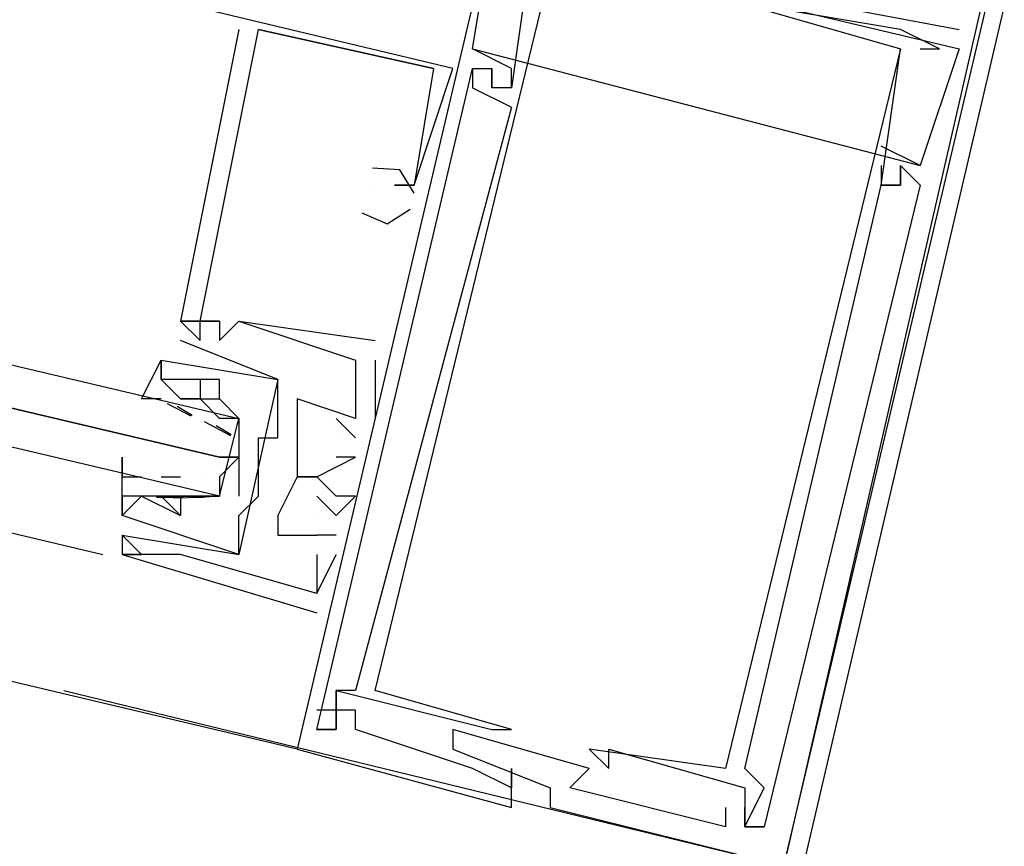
# Model space of a CAD drawing. Header units: feet. Extents: x -79 to 198, y -22 to 181.
# Tile 235 of 256: x 116.343 to 117.018, y 143.711 to 144.278. Entities that reach past the tile are written whole.
import ezdxf

# ---------------------------------------------------------------- set-up
doc = ezdxf.new("R2010")
doc.units = ezdxf.units.FT
doc.layers.add('A-LINEA', color=7, linetype='CONTINUOUS')

msp = doc.modelspace()

# ---------------------------------------------------------------- linework, layer by layer
at = {"layer": 'A-LINEA'}
for p, q in [((116.5333, 143.7778), (107.9467, 145.8044)), ((116.7067, 144.3244), (116.9867, 144.2578)), ((116.7067, 144.3244), (116.9867, 144.2578)), ((116.7067, 144.3244), (116.9867, 144.2578)), ((116.7733, 144.3111), (116.9867, 144.2711)), ((116.7733, 144.3111), (116.9867, 144.2711)), ((116.7733, 144.3111), (116.9867, 144.2711)), ((114.7733, 144.2978), (116.4, 143.9111)), ((116.4933, 144.2711), (116.4933, 144.2711)), ((116.4933, 144.2711), (116.4933, 144.2711)), ((116.4933, 144.2711), (116.4933, 144.2711)), ((116.6267, 144.2444), (116.5067, 144.2711)), ((116.5067, 144.2711), (116.5067, 144.2711)), ((116.5067, 144.2711), (116.5067, 144.2711)), ((116.6267, 144.2444), (116.5067, 144.2711)), ((116.5067, 144.2711), (116.5067, 144.2711)), ((116.5067, 144.2711), (116.5067, 144.2711)), ((116.6267, 144.2444), (116.5067, 144.2711)), ((116.5067, 144.2711), (116.5067, 144.2711)), ((116.5067, 144.2711), (116.5067, 144.2711)), ((116.9467, 144.2711), (116.9467, 144.2711)), ((116.9467, 144.2711), (116.9467, 144.2711)), ((116.9467, 144.2711), (116.9467, 144.2711)), ((116.9867, 144.2711), (116.9867, 144.2711)), ((116.9867, 144.2711), (116.9867, 144.2711)), ((116.9867, 144.2711), (116.9867, 144.2711)), ((116.6533, 144.2578), (116.96, 144.1778)), ((116.6533, 144.2578), (116.6533, 144.2578)), ((116.6533, 144.2578), (116.96, 144.1778)), ((116.6533, 144.2578), (116.6533, 144.2578)), ((116.6533, 144.2578), (116.96, 144.1778)), ((116.6533, 144.2578), (116.6533, 144.2578)), ((116.9467, 144.2578), (116.9467, 144.2578)), ((116.9467, 144.2578), (116.9467, 144.2578)), ((116.9467, 144.2578), (116.9467, 144.2578)), ((116.9467, 144.2578), (116.9467, 144.2578)), ((116.9467, 144.2578), (116.9467, 144.2578)), ((116.9467, 144.2578), (116.9467, 144.2578)), ((116.9733, 144.2578), (116.9733, 144.2578)), ((116.9733, 144.2578), (116.9733, 144.2578)), ((116.9733, 144.2578), (116.9733, 144.2578)), ((116.9867, 144.2578), (116.9867, 144.2578)), ((116.9867, 144.2578), (116.9867, 144.2578)), ((116.9867, 144.2578), (116.9867, 144.2578)), ((116.6267, 144.2444), (116.6267, 144.2444)), ((116.6267, 144.2444), (116.6267, 144.2444)), ((116.6267, 144.2444), (116.6267, 144.2444)), ((116.6267, 144.2444), (116.6267, 144.2444)), ((116.6267, 144.2444), (116.6267, 144.2444)), ((116.6267, 144.2444), (116.6267, 144.2444)), ((116.64, 144.2444), (116.64, 144.2444)), ((116.64, 144.2444), (116.64, 144.2444)), ((116.64, 144.2444), (116.64, 144.2444)), ((116.6533, 144.2444), (116.6533, 144.2444)), ((116.6533, 144.2444), (116.6533, 144.2444)), ((116.6533, 144.2444), (116.6533, 144.2444)), ((116.6533, 144.2444), (116.6533, 144.2444)), ((116.6533, 144.2444), (116.6533, 144.2444)), ((116.6533, 144.2444), (116.6533, 144.2444)), ((116.6667, 144.2444), (116.6667, 144.2444)), ((116.6667, 144.2444), (116.6667, 144.2444)), ((116.6667, 144.2444), (116.6667, 144.2444)), ((116.6667, 144.2444), (116.6667, 144.2444)), ((116.6667, 144.2444), (116.6667, 144.2444)), ((116.6667, 144.2444), (116.6667, 144.2444)), ((116.68, 144.2444), (116.68, 144.2444)), ((116.68, 144.2444), (116.68, 144.2444)), ((116.68, 144.2444), (116.68, 144.2444)), ((116.6533, 144.2311), (116.6533, 144.2311)), ((116.6533, 144.2311), (116.6533, 144.2311)), ((116.6533, 144.2311), (116.6533, 144.2311)), ((116.6667, 144.2311), (116.6667, 144.2311)), ((116.6667, 144.2311), (116.6667, 144.2311)), ((116.6667, 144.2311), (116.6667, 144.2311)), ((116.6667, 144.2311), (116.6667, 144.2311)), ((116.6667, 144.2311), (116.6667, 144.2311)), ((116.6667, 144.2311), (116.6667, 144.2311)), ((116.68, 144.2311), (116.68, 144.2311)), ((116.68, 144.2311), (116.68, 144.2311)), ((116.68, 144.2311), (116.68, 144.2311)), ((116.68, 144.2311), (116.68, 144.2311)), ((116.68, 144.2311), (116.68, 144.2311)), ((116.68, 144.2311), (116.68, 144.2311)), ((116.68, 144.2178), (116.68, 144.2178)), ((116.68, 144.2178), (116.68, 144.2178)), ((116.68, 144.2178), (116.68, 144.2178)), ((116.9333, 144.1911), (116.9333, 144.1911)), ((116.9333, 144.1911), (116.9333, 144.1911)), ((116.9333, 144.1911), (116.9333, 144.1911)), ((116.5867, 144.1778), (116.5867, 144.1778)), ((116.5867, 144.1778), (116.5867, 144.1778)), ((116.5867, 144.1778), (116.5867, 144.1778)), ((116.5867, 144.1778), (116.5867, 144.1778)), ((116.5867, 144.1778), (116.5867, 144.1778)), ((116.5867, 144.1778), (116.5867, 144.1778)), ((116.9333, 144.1778), (116.9333, 144.1778)), ((116.9333, 144.1778), (116.9333, 144.1778)), ((116.9333, 144.1778), (116.9333, 144.1778)), ((116.9467, 144.1778), (116.9467, 144.1778)), ((116.9467, 144.1778), (116.9467, 144.1778)), ((116.9467, 144.1778), (116.9467, 144.1778)), ((116.9467, 144.1778), (116.9467, 144.1778)), ((116.9467, 144.1778), (116.9467, 144.1778)), ((116.9467, 144.1778), (116.9467, 144.1778)), ((116.96, 144.1778), (116.96, 144.1778)), ((116.96, 144.1778), (116.96, 144.1778)), ((116.96, 144.1778), (116.96, 144.1778)), ((116.5867, 144.1644), (116.5867, 144.1644)), ((116.5867, 144.1644), (116.5867, 144.1644)), ((116.5867, 144.1644), (116.5867, 144.1644)), ((116.6, 144.1644), (116.6, 144.1644)), ((116.6, 144.1644), (116.6, 144.1644)), ((116.6, 144.1644), (116.6, 144.1644)), ((116.6, 144.1644), (116.6, 144.1644)), ((116.6, 144.1644), (116.6, 144.1644)), ((116.6, 144.1644), (116.6, 144.1644)), ((116.6133, 144.1644), (116.6133, 144.1644)), ((116.6133, 144.1644), (116.6133, 144.1644)), ((116.6133, 144.1644), (116.6133, 144.1644)), ((116.6133, 144.1644), (116.6133, 144.1644)), ((116.6133, 144.1644), (116.6133, 144.1644)), ((116.6133, 144.1644), (116.6133, 144.1644)), ((116.9333, 144.1644), (116.9333, 144.1644)), ((116.9333, 144.1644), (116.9333, 144.1644)), ((116.9333, 144.1644), (116.9333, 144.1644)), ((116.9333, 144.1644), (116.9333, 144.1644)), ((116.9333, 144.1644), (116.9333, 144.1644)), ((116.9333, 144.1644), (116.9333, 144.1644)), ((116.9333, 144.1644), (116.9333, 144.1644)), ((116.9333, 144.1644), (116.9333, 144.1644)), ((116.9333, 144.1644), (116.9333, 144.1644)), ((116.9467, 144.1644), (116.9467, 144.1644)), ((116.9467, 144.1644), (116.9467, 144.1644)), ((116.9467, 144.1644), (116.9467, 144.1644)), ((116.9467, 144.1644), (116.9467, 144.1644)), ((116.9467, 144.1644), (116.9467, 144.1644)), ((116.9467, 144.1644), (116.9467, 144.1644)), ((116.9467, 144.1644), (116.9467, 144.1644)), ((116.9467, 144.1644), (116.9467, 144.1644)), ((116.9467, 144.1644), (116.9467, 144.1644)), ((116.96, 144.1644), (116.96, 144.1644)), ((116.96, 144.1644), (116.96, 144.1644)), ((116.96, 144.1644), (116.96, 144.1644)), ((116.4533, 144.0711), (116.4533, 144.0711)), ((116.4533, 144.0711), (116.4533, 144.0711)), ((116.4533, 144.0711), (116.4533, 144.0711)), ((116.4533, 144.0711), (116.4533, 144.0711)), ((116.4533, 144.0711), (116.4533, 144.0711)), ((116.4533, 144.0711), (116.4533, 144.0711)), ((116.4667, 144.0711), (116.4667, 144.0711)), ((116.4667, 144.0711), (116.4667, 144.0711)), ((116.4667, 144.0711), (116.4667, 144.0711)), ((116.4667, 144.0711), (116.4667, 144.0711)), ((116.4667, 144.0711), (116.4667, 144.0711)), ((116.4667, 144.0711), (116.4667, 144.0711)), ((116.48, 144.0711), (116.48, 144.0711)), ((116.48, 144.0711), (116.48, 144.0711)), ((116.48, 144.0711), (116.48, 144.0711)), ((116.48, 144.0711), (116.48, 144.0711)), ((116.48, 144.0711), (116.48, 144.0711)), ((116.48, 144.0711), (116.48, 144.0711)), ((116.4933, 144.0711), (116.4933, 144.0711)), ((116.4933, 144.0711), (116.4933, 144.0711)), ((116.4933, 144.0711), (116.4933, 144.0711)), ((116.4933, 144.0711), (116.4933, 144.0711)), ((116.4933, 144.0711), (116.4933, 144.0711)), ((116.4933, 144.0711), (116.4933, 144.0711)), ((116.4533, 144.0578), (116.4533, 144.0578)), ((116.4533, 144.0578), (116.4533, 144.0578)), ((116.4667, 144.0578), (116.4667, 144.0578)), ((116.4667, 144.0578), (116.4667, 144.0578)), ((116.4667, 144.0578), (116.4667, 144.0578)), ((116.48, 144.0578), (116.48, 144.0578)), ((116.48, 144.0578), (116.48, 144.0578)), ((116.48, 144.0578), (116.48, 144.0578)), ((116.5867, 144.0578), (116.5867, 144.0578)), ((116.5867, 144.0578), (116.5867, 144.0578)), ((116.5867, 144.0578), (116.5867, 144.0578)), ((116.44, 144.0444), (116.44, 144.0311)), ((116.44, 144.0444), (116.44, 144.0444)), ((116.44, 144.0444), (116.44, 144.0444)), ((116.44, 144.0444), (116.44, 144.0311)), ((116.44, 144.0444), (116.44, 144.0444)), ((116.44, 144.0444), (116.44, 144.0444)), ((116.5733, 144.0444), (116.5733, 144.0444)), ((116.5733, 144.0444), (116.5733, 144.0444)), ((116.5733, 144.0444), (116.5733, 144.0444)), ((116.5733, 144.0444), (116.5733, 144.0444)), ((116.5733, 144.0444), (116.5733, 144.0444)), ((116.5733, 144.0444), (116.5733, 144.0444)), ((116.5867, 144.0444), (116.5867, 144.0044)), ((116.5867, 144.0444), (116.5867, 144.0444)), ((116.5867, 144.0444), (116.5867, 144.0044)), ((116.5867, 144.0444), (116.5867, 144.0444)), ((116.5867, 144.0444), (116.5867, 144.0044)), ((116.5867, 144.0444), (116.5867, 144.0444)), ((116.44, 144.0311), (116.44, 144.0311)), ((116.44, 144.0311), (116.44, 144.0311)), ((116.44, 144.0311), (116.44, 144.0311)), ((116.44, 144.0311), (116.44, 144.0311)), ((116.4667, 144.0311), (116.4667, 144.0311)), ((116.4667, 144.0311), (116.4667, 144.0311)), ((116.48, 144.0311), (116.48, 144.0311)), ((116.48, 144.0311), (116.48, 144.0311)), ((116.48, 144.0311), (116.48, 144.0311)), ((116.48, 144.0311), (116.48, 144.0311)), ((116.52, 144.0311), (116.52, 144.0311)), ((116.52, 144.0311), (116.52, 144.0311)), ((116.4533, 144.0178), (116.4533, 144.0178)), ((116.4667, 144.0178), (116.4533, 144.0178)), ((116.4533, 144.0178), (116.4533, 144.0178)), ((116.4667, 144.0178), (116.4667, 144.0178)), ((116.4667, 144.0178), (116.4667, 144.0178)), ((116.4667, 144.0178), (116.4667, 144.0178)), ((116.4667, 144.0178), (116.4667, 144.0178)), ((116.48, 144.0178), (116.48, 144.0178)), ((116.48, 144.0178), (116.48, 144.0178)), ((116.48, 144.0178), (116.48, 144.0178)), ((116.48, 144.0178), (116.48, 144.0178)), ((116.48, 144.0178), (116.48, 144.0178)), ((116.48, 144.0178), (116.48, 144.0178)), ((116.52, 144.0178), (116.52, 144.0178)), ((116.52, 144.0178), (116.52, 144.0178)), ((116.5333, 144.0178), (116.5333, 144.0178)), ((116.5333, 144.0178), (116.5333, 144.0178)), ((116.5333, 144.0178), (116.5333, 144.0178)), ((116.4441, 144.0147), (116.4603, 144.0063)), ((116.4511, 144.0129), (116.4613, 144.0067)), ((116.4533, 144.0044), (116.4533, 144.0044)), ((116.4695, 144.0024), (116.4875, 143.9928)), ((116.48, 144.0044), (116.48, 144.0044)), ((116.56, 144.0044), (116.5733, 143.9911)), ((116.56, 144.0044), (116.56, 144.0044)), ((116.56, 144.0044), (116.5733, 143.9911)), ((116.56, 144.0044), (116.56, 144.0044)), ((116.56, 144.0044), (116.5733, 143.9911)), ((116.56, 144.0044), (116.56, 144.0044)), ((116.5733, 144.0044), (116.5733, 144.0044)), ((116.5733, 144.0044), (116.5733, 144.0044)), ((116.5733, 144.0044), (116.5733, 144.0044)), ((116.5733, 144.0044), (116.5733, 144.0044)), ((116.5733, 144.0044), (116.5733, 144.0044)), ((116.5733, 144.0044), (116.5733, 144.0044)), ((116.5867, 144.0044), (116.5867, 144.0044)), ((116.5867, 144.0044), (116.5867, 144.0044)), ((116.5867, 144.0044), (116.5867, 144.0044)), ((116.4778, 143.9996), (116.488, 143.9934)), ((116.5067, 143.9911), (116.5067, 143.9911)), ((116.5067, 143.9911), (116.5067, 143.9911)), ((116.52, 143.9911), (116.52, 143.9911)), ((116.52, 143.9911), (116.52, 143.9911)), ((116.5333, 143.9911), (116.5333, 143.9911)), ((116.5333, 143.9911), (116.5333, 143.9911)), ((116.5333, 143.9911), (116.5333, 143.9911)), ((116.56, 143.9911), (116.56, 143.9911)), ((116.56, 143.9911), (116.56, 143.9911)), ((116.56, 143.9911), (116.56, 143.9911)), ((116.5733, 143.9911), (116.5733, 143.9911)), ((116.5733, 143.9911), (116.5733, 143.9911)), ((116.5733, 143.9911), (116.5733, 143.9911)), ((116.4933, 143.9778), (116.4933, 143.9778)), ((116.56, 143.9778), (116.56, 143.9778)), ((116.56, 143.9778), (116.56, 143.9778)), ((116.56, 143.9778), (116.56, 143.9778)), ((116.5733, 143.9778), (116.5733, 143.9778)), ((116.5733, 143.9778), (116.5733, 143.9778)), ((116.5733, 143.9778), (116.5733, 143.9778)), ((116.44, 143.9644), (116.44, 143.9644)), ((116.44, 143.9644), (116.4533, 143.9644)), ((116.44, 143.9644), (116.44, 143.9644)), ((116.4533, 143.9644), (116.4533, 143.9644)), ((116.4667, 143.9644), (116.4667, 143.9644)), ((116.5333, 143.9644), (116.5333, 143.9644)), ((116.5333, 143.9644), (116.5333, 143.9644)), ((116.5333, 143.9644), (116.5333, 143.9644)), ((116.5467, 143.9644), (116.5467, 143.9644)), ((116.5467, 143.9644), (116.5467, 143.9644)), ((116.5467, 143.9644), (116.5467, 143.9644)), ((116.4133, 143.9511), (116.4133, 143.9511)), ((116.4133, 143.9511), (116.4133, 143.9511)), ((116.4267, 143.9511), (116.4267, 143.9511)), ((116.4267, 143.9511), (116.4267, 143.9511)), ((116.4267, 143.9511), (116.4267, 143.9511)), ((116.4267, 143.9511), (116.4267, 143.9511)), ((116.4551, 143.9503), (116.4368, 143.9501)), ((116.4498, 143.951), (116.4379, 143.9499)), ((116.44, 143.9511), (116.44, 143.9511)), ((116.44, 143.9511), (116.44, 143.9511)), ((116.44, 143.9511), (116.44, 143.9511)), ((116.44, 143.9511), (116.44, 143.9511)), ((116.4689, 143.9503), (116.4485, 143.9497)), ((116.4533, 143.9511), (116.4533, 143.9511)), ((116.4533, 143.9511), (116.4533, 143.9511)), ((116.4533, 143.9511), (116.4533, 143.9511)), ((116.4533, 143.9511), (116.4533, 143.9511)), ((116.4764, 143.951), (116.4646, 143.9499)), ((116.5067, 143.9511), (116.5067, 143.9511)), ((116.5067, 143.9511), (116.5067, 143.9511)), ((116.5467, 143.9511), (116.5467, 143.9511)), ((116.5467, 143.9511), (116.5467, 143.9511)), ((116.5467, 143.9511), (116.5467, 143.9511)), ((116.56, 143.9511), (116.56, 143.9511)), ((116.56, 143.9511), (116.56, 143.9511)), ((116.56, 143.9511), (116.56, 143.9511)), ((116.5733, 143.9511), (116.5733, 143.9511)), ((116.5733, 143.9511), (116.5733, 143.9511)), ((116.5733, 143.9511), (116.5733, 143.9511)), ((116.4133, 143.9378), (116.4133, 143.9378)), ((116.4133, 143.9378), (116.4133, 143.9378)), ((116.4133, 143.9378), (116.4133, 143.9378)), ((116.4133, 143.9378), (116.4133, 143.9378)), ((116.4533, 143.9378), (116.4533, 143.9378)), ((116.4533, 143.9378), (116.4533, 143.9378)), ((116.4533, 143.9378), (116.4533, 143.9378)), ((116.4533, 143.9378), (116.4533, 143.9378)), ((116.4933, 143.9378), (116.4933, 143.9378)), ((116.4933, 143.9378), (116.4933, 143.9378)), ((116.52, 143.9378), (116.52, 143.9378)), ((116.52, 143.9378), (116.52, 143.9378)), ((116.52, 143.9378), (116.52, 143.9378)), ((116.5467, 143.9378), (116.5467, 143.9378)), ((116.5467, 143.9378), (116.5467, 143.9378)), ((116.5467, 143.9378), (116.5467, 143.9378)), ((116.56, 143.9378), (116.56, 143.9378)), ((116.56, 143.9378), (116.56, 143.9378)), ((116.56, 143.9378), (116.56, 143.9378)), ((116.4133, 143.9244), (116.4133, 143.9244)), ((116.4133, 143.9244), (116.4133, 143.9244)), ((116.4133, 143.9244), (116.4133, 143.9244)), ((116.4133, 143.9244), (116.4133, 143.9244)), ((116.4133, 143.9244), (116.4133, 143.9244)), ((116.4933, 143.9244), (116.4933, 143.9244)), ((116.4933, 143.9244), (116.4933, 143.9244)), ((116.52, 143.9244), (116.52, 143.9244)), ((116.52, 143.9244), (116.52, 143.9244)), ((116.52, 143.9244), (116.52, 143.9244)), ((116.5467, 143.9244), (116.5467, 143.9244)), ((116.5467, 143.9244), (116.5467, 143.9244)), ((116.5467, 143.9244), (116.5467, 143.9244)), ((116.5467, 143.9244), (116.5467, 143.9244)), ((116.5467, 143.9244), (116.5467, 143.9244)), ((116.5467, 143.9244), (116.5467, 143.9244)), ((116.56, 143.9244), (116.56, 143.9244)), ((116.56, 143.9244), (116.56, 143.9244)), ((116.56, 143.9244), (116.56, 143.9244)), ((116.4133, 143.9111), (116.4133, 143.9111)), ((116.4133, 143.9111), (116.4133, 143.9111)), ((116.4133, 143.9111), (116.4133, 143.9111)), ((116.4133, 143.9111), (116.4133, 143.9111)), ((116.4133, 143.9111), (116.4133, 143.9111)), ((116.4133, 143.9111), (116.4133, 143.9111)), ((116.4267, 143.9111), (116.4267, 143.9111)), ((116.4267, 143.9111), (116.4267, 143.9111)), ((116.4267, 143.9111), (116.4267, 143.9111)), ((116.44, 143.9111), (116.44, 143.9111)), ((116.44, 143.9111), (116.44, 143.9111)), ((116.44, 143.9111), (116.44, 143.9111)), ((116.4533, 143.9111), (116.4533, 143.9111)), ((116.4533, 143.9111), (116.4533, 143.9111)), ((116.4533, 143.9111), (116.4533, 143.9111)), ((116.4933, 143.9111), (116.4933, 143.9111)), ((116.4933, 143.9111), (116.4933, 143.9111)), ((116.4933, 143.9111), (116.4933, 143.9111)), ((116.4933, 143.9111), (116.4933, 143.9111)), ((116.5467, 143.9111), (116.5467, 143.9111)), ((116.5467, 143.9111), (116.5467, 143.9111)), ((116.5467, 143.9111), (116.5467, 143.9111)), ((116.56, 143.9111), (116.56, 143.9111)), ((116.56, 143.9111), (116.56, 143.9111)), ((116.56, 143.9111), (116.56, 143.9111)), ((116.5467, 143.8844), (116.5467, 143.8844)), ((116.5467, 143.8844), (116.5467, 143.8844)), ((116.5467, 143.8844), (116.5467, 143.8844)), ((116.5467, 143.8844), (116.5467, 143.8844)), ((116.5467, 143.8844), (116.5467, 143.8844)), ((116.5467, 143.8844), (116.5467, 143.8844)), ((116.5467, 143.8711), (116.5467, 143.8711)), ((116.5467, 143.8711), (116.5467, 143.8711)), ((116.5467, 143.8711), (116.5467, 143.8711)), ((116.3733, 143.8178), (116.8667, 143.6978)), ((116.56, 143.8178), (116.56, 143.8178)), ((116.56, 143.8178), (116.56, 143.8178)), ((116.56, 143.8178), (116.56, 143.8178)), ((116.56, 143.8178), (116.56, 143.8178)), ((116.56, 143.8178), (116.56, 143.8178)), ((116.56, 143.8178), (116.56, 143.8178)), ((116.5733, 143.8178), (116.5733, 143.8178)), ((116.5733, 143.8178), (116.5733, 143.8178)), ((116.5733, 143.8178), (116.5733, 143.8178)), ((116.5867, 143.8178), (116.5867, 143.8178)), ((116.5867, 143.8178), (116.5867, 143.8178)), ((116.5867, 143.8178), (116.5867, 143.8178)), ((116.5467, 143.8044), (116.5467, 143.8044)), ((116.5467, 143.8044), (116.5467, 143.8044)), ((116.5467, 143.8044), (116.5467, 143.8044)), ((116.56, 143.8044), (116.56, 143.8044)), ((116.56, 143.8044), (116.56, 143.8044)), ((116.56, 143.8044), (116.56, 143.8044)), ((116.56, 143.8044), (116.56, 143.8044)), ((116.56, 143.8044), (116.56, 143.8044)), ((116.56, 143.8044), (116.56, 143.8044)), ((116.5733, 143.8044), (116.5733, 143.8044)), ((116.5733, 143.8044), (116.5733, 143.8044)), ((116.5733, 143.8044), (116.5733, 143.8044)), ((116.5467, 143.7911), (116.5467, 143.7911)), ((116.5467, 143.7911), (116.5467, 143.7911)), ((116.5467, 143.7911), (116.5467, 143.7911)), ((116.56, 143.7911), (116.56, 143.7911)), ((116.56, 143.7911), (116.56, 143.7911)), ((116.56, 143.7911), (116.56, 143.7911)), ((116.56, 143.7911), (116.56, 143.7911)), ((116.56, 143.7911), (116.56, 143.7911)), ((116.56, 143.7911), (116.56, 143.7911)), ((116.5733, 143.7911), (116.5733, 143.7911)), ((116.5733, 143.7911), (116.5733, 143.7911)), ((116.5733, 143.7911), (116.5733, 143.7911)), ((116.64, 143.7911), (116.64, 143.7911)), ((116.64, 143.7911), (116.64, 143.7911)), ((116.64, 143.7911), (116.64, 143.7911)), ((116.6667, 143.7911), (116.6667, 143.7911)), ((116.6667, 143.7911), (116.6667, 143.7911)), ((116.6667, 143.7911), (116.6667, 143.7911)), ((116.6667, 143.7911), (116.6667, 143.7911)), ((116.6667, 143.7911), (116.6667, 143.7911)), ((116.6667, 143.7911), (116.6667, 143.7911)), ((116.68, 143.7911), (116.68, 143.7911)), ((116.68, 143.7911), (116.68, 143.7911)), ((116.68, 143.7911), (116.68, 143.7911)), ((116.5333, 143.7778), (116.5333, 143.7778)), ((116.5333, 143.7778), (116.5333, 143.7778)), ((116.5333, 143.7778), (116.5333, 143.7778)), ((116.64, 143.7778), (116.64, 143.7778)), ((116.64, 143.7778), (116.64, 143.7778)), ((116.64, 143.7778), (116.64, 143.7778)), ((116.7333, 143.7778), (116.7333, 143.7778)), ((116.7333, 143.7778), (116.7333, 143.7778)), ((116.7333, 143.7778), (116.7333, 143.7778)), ((116.7467, 143.7778), (116.7467, 143.7778)), ((116.7467, 143.7778), (116.7467, 143.7778)), ((116.7467, 143.7778), (116.7467, 143.7778)), ((116.6533, 143.7644), (116.6533, 143.7644)), ((116.6533, 143.7644), (116.6533, 143.7644)), ((116.6533, 143.7644), (116.6533, 143.7644)), ((116.68, 143.7644), (116.68, 143.7644)), ((116.68, 143.7644), (116.68, 143.7644)), ((116.68, 143.7644), (116.68, 143.7644)), ((116.72, 143.7644), (116.72, 143.7644)), ((116.72, 143.7644), (116.72, 143.7644)), ((116.72, 143.7644), (116.72, 143.7644)), ((116.7333, 143.7644), (116.7333, 143.7644)), ((116.7333, 143.7644), (116.7333, 143.7644)), ((116.7333, 143.7644), (116.7333, 143.7644)), ((116.7467, 143.7644), (116.7467, 143.7644)), ((116.7467, 143.7644), (116.7467, 143.7644)), ((116.7467, 143.7644), (116.7467, 143.7644)), ((116.8267, 143.7644), (116.8267, 143.7644)), ((116.8267, 143.7644), (116.8267, 143.7644)), ((116.8267, 143.7644), (116.8267, 143.7644)), ((116.84, 143.7644), (116.84, 143.7644)), ((116.84, 143.7644), (116.84, 143.7644)), ((116.84, 143.7644), (116.84, 143.7644)), ((116.68, 143.7511), (116.68, 143.7511)), ((116.68, 143.7511), (116.68, 143.7511)), ((116.68, 143.7511), (116.68, 143.7511)), ((116.7067, 143.7511), (116.7067, 143.7511)), ((116.7067, 143.7511), (116.7067, 143.7511)), ((116.7067, 143.7511), (116.7067, 143.7511)), ((116.72, 143.7511), (116.72, 143.7511)), ((116.72, 143.7511), (116.72, 143.7511)), ((116.72, 143.7511), (116.72, 143.7511)), ((116.84, 143.7511), (116.84, 143.7511)), ((116.84, 143.7511), (116.84, 143.7511)), ((116.84, 143.7511), (116.84, 143.7511)), ((116.8533, 143.7511), (116.8533, 143.7511)), ((116.8533, 143.7511), (116.8533, 143.7511)), ((116.8533, 143.7511), (116.8533, 143.7511)), ((116.68, 143.7378), (116.68, 143.7378)), ((116.68, 143.7378), (116.68, 143.7378)), ((116.68, 143.7378), (116.68, 143.7378)), ((116.7067, 143.7378), (116.7067, 143.7378)), ((116.7067, 143.7378), (116.7067, 143.7378)), ((116.7067, 143.7378), (116.7067, 143.7378)), ((116.8267, 143.7378), (116.8267, 143.7378)), ((116.8267, 143.7378), (116.8267, 143.7378)), ((116.8267, 143.7378), (116.8267, 143.7378)), ((116.84, 143.7378), (116.84, 143.7378)), ((116.84, 143.7378), (116.84, 143.7378)), ((116.84, 143.7378), (116.84, 143.7378)), ((116.8267, 143.7244), (116.8267, 143.7244)), ((116.8267, 143.7244), (116.8267, 143.7244)), ((116.8267, 143.7244), (116.8267, 143.7244)), ((116.84, 143.7244), (116.84, 143.7244)), ((116.84, 143.7244), (116.84, 143.7244)), ((116.84, 143.7244), (116.84, 143.7244)), ((116.84, 143.7244), (116.84, 143.7244)), ((116.84, 143.7244), (116.84, 143.7244)), ((116.84, 143.7244), (116.84, 143.7244)), ((116.84, 143.7244), (116.84, 143.7244)), ((116.84, 143.7244), (116.84, 143.7244)), ((116.84, 143.7244), (116.84, 143.7244)), ((116.8533, 143.7244), (116.8533, 143.7244)), ((116.8533, 143.7244), (116.8533, 143.7244)), ((116.8533, 143.7244), (116.8533, 143.7244)), ((116.8533, 143.7244), (116.8533, 143.7244)), ((116.8533, 143.7244), (116.8533, 143.7244)), ((116.8533, 143.7244), (116.8533, 143.7244))]:
    msp.add_line(p, q, dxfattribs=at)
for points in [[(116.64, 144.2444), (114.8533, 144.6711), (112.5467, 145.2178)], [(116.8667, 143.6978), (117.6667, 143.4978), (117.8667, 144.3111), (117.0533, 144.5111), (116.8667, 143.6978)], [(116.88, 143.6978), (117.6667, 143.5111), (117.8533, 144.3111), (117.0667, 144.4978), (116.88, 143.6978)], [(116.6933, 144.4578), (116.5333, 143.7778), (116.68, 143.7378), (116.68, 143.7644), (116.68, 143.7511), (116.6533, 143.7644), (116.5733, 143.7911), (116.5733, 143.8044), (116.56, 143.8044), (116.56, 143.7911), (116.5467, 143.7911)], [(116.6933, 144.4578), (116.5333, 143.7778), (116.68, 143.7378), (116.68, 143.7644), (116.68, 143.7511), (116.6533, 143.7644), (116.5733, 143.7911), (116.5733, 143.8044), (116.56, 143.8044), (116.56, 143.7911), (116.5467, 143.7911)], [(116.6933, 144.4578), (116.5333, 143.7778), (116.68, 143.7378), (116.68, 143.7644), (116.68, 143.7511), (116.6533, 143.7644), (116.5733, 143.7911), (116.5733, 143.8044), (116.56, 143.8044), (116.56, 143.7911), (116.5467, 143.7911)], [(114.8, 144.4044), (116.4933, 144.0044), (116.4933, 143.9911), (116.4933, 143.9778), (116.48, 143.9778), (114.7867, 144.3778), (116.48, 143.9778), (116.4933, 143.9778), (116.48, 143.9644), (116.48, 143.9511), (114.7867, 144.3511)], [(116.7333, 143.7644), (116.64, 143.7911), (116.64, 143.7778), (116.7067, 143.7511), (116.7067, 143.7378), (116.8667, 143.6978), (117.0267, 144.3778), (117.0133, 144.3778), (117.0133, 144.3644)], [(116.7333, 143.7644), (116.64, 143.7911), (116.64, 143.7778), (116.7067, 143.7511), (116.7067, 143.7378), (116.8667, 143.6978), (117.0267, 144.3778), (117.0133, 144.3778), (117.0133, 144.3644)], [(116.7333, 143.7644), (116.64, 143.7911), (116.64, 143.7778), (116.7067, 143.7511), (116.7067, 143.7378), (116.8667, 143.6978), (117.0267, 144.3778), (117.0133, 144.3778), (117.0133, 144.3644)], [(116.68, 144.2311), (116.68, 144.2444), (116.6533, 144.2578), (116.6667, 144.3378), (116.7333, 144.3244)], [(116.68, 144.2311), (116.68, 144.2444), (116.6533, 144.2578), (116.6667, 144.3378), (116.7333, 144.3244)], [(116.68, 144.2311), (116.68, 144.2444), (116.6533, 144.2578), (116.6667, 144.3378), (116.7333, 144.3244)], [(116.6667, 144.3244), (116.6933, 144.3244), (116.68, 144.2311), (116.6667, 144.2311), (116.6667, 144.2444)], [(116.6667, 144.3244), (116.6933, 144.3244), (116.68, 144.2311), (116.6667, 144.2311), (116.6667, 144.2444)], [(116.6667, 144.3244), (116.6933, 144.3244), (116.68, 144.2311), (116.6667, 144.2311), (116.6667, 144.2444)], [(116.68, 143.7911), (116.5867, 143.8178), (116.7067, 144.3111), (116.7867, 144.2978), (116.7867, 144.2978)], [(116.68, 143.7911), (116.5867, 143.8178), (116.7067, 144.3111), (116.7867, 144.2978), (116.7867, 144.2978)], [(116.68, 143.7911), (116.5867, 143.8178), (116.7067, 144.3111), (116.7867, 144.2978), (116.7867, 144.2978)], [(116.96, 144.2578), (116.96, 144.2578), (116.9733, 144.2578), (116.9467, 144.2711), (116.8667, 144.2844), (116.8533, 144.2844), (116.8533, 144.2844), (116.9467, 144.2578), (116.8267, 143.7644), (116.7333, 143.7778), (116.7467, 143.7644), (116.7467, 143.7778), (116.84, 143.7511), (116.84, 143.7244), (116.8533, 143.7244), (116.84, 143.7244), (116.8533, 143.7511), (116.84, 143.7644), (116.9333, 144.1644), (116.9467, 144.1644), (116.9467, 144.1778), (116.9467, 144.1644), (116.9333, 144.1644), (116.9467, 144.2578)], [(116.96, 144.2578), (116.96, 144.2578), (116.9733, 144.2578), (116.9467, 144.2711), (116.8667, 144.2844), (116.8533, 144.2844), (116.8533, 144.2844), (116.9467, 144.2578), (116.8267, 143.7644), (116.7333, 143.7778), (116.7467, 143.7644), (116.7467, 143.7778), (116.84, 143.7511), (116.84, 143.7244), (116.8533, 143.7244), (116.84, 143.7244), (116.8533, 143.7511), (116.84, 143.7644), (116.9333, 144.1644), (116.9467, 144.1644), (116.9467, 144.1778), (116.9467, 144.1644), (116.9333, 144.1644), (116.9467, 144.2578)], [(116.96, 144.2578), (116.96, 144.2578), (116.9733, 144.2578), (116.9467, 144.2711), (116.8667, 144.2844), (116.8533, 144.2844), (116.8533, 144.2844), (116.9467, 144.2578), (116.8267, 143.7644), (116.7333, 143.7778), (116.7467, 143.7644), (116.7467, 143.7778), (116.84, 143.7511), (116.84, 143.7244), (116.8533, 143.7244), (116.84, 143.7244), (116.8533, 143.7511), (116.84, 143.7644), (116.9333, 144.1644), (116.9467, 144.1644), (116.9467, 144.1778), (116.9467, 144.1644), (116.9333, 144.1644), (116.9467, 144.2578)], [(116.4933, 144.2711), (116.4533, 144.0711), (116.4667, 144.0578), (116.4667, 144.0711), (116.4533, 144.0711), (116.48, 144.0711), (116.48, 144.0578), (116.4933, 144.0711), (116.5733, 144.0444), (116.5733, 144.0044), (116.5333, 144.0178), (116.5333, 143.9911), (116.5333, 143.9644), (116.52, 143.9378), (116.52, 143.9244), (116.5467, 143.9244)], [(116.4933, 144.2711), (116.4533, 144.0711), (116.4667, 144.0578), (116.4667, 144.0711), (116.4533, 144.0711), (116.48, 144.0711), (116.48, 144.0578), (116.4933, 144.0711), (116.5733, 144.0444), (116.5733, 144.0044), (116.5333, 144.0178), (116.5333, 143.9911), (116.5333, 143.9644), (116.52, 143.9378), (116.52, 143.9244), (116.5467, 143.9244)], [(116.4933, 144.2711), (116.4533, 144.0711), (116.4667, 144.0578), (116.4667, 144.0711), (116.4533, 144.0711), (116.48, 144.0711), (116.48, 144.0578), (116.4933, 144.0711), (116.5733, 144.0444), (116.5733, 144.0044), (116.5333, 144.0178), (116.5333, 143.9911), (116.5333, 143.9644), (116.52, 143.9378), (116.52, 143.9244), (116.5467, 143.9244)], [(116.48, 144.0711), (116.4667, 144.0711), (116.5067, 144.2711), (116.6267, 144.2444), (116.6133, 144.1644), (116.6, 144.1644)], [(116.48, 144.0711), (116.4667, 144.0711), (116.5067, 144.2711), (116.6267, 144.2444), (116.6133, 144.1644), (116.6, 144.1644)], [(116.48, 144.0711), (116.4667, 144.0711), (116.5067, 144.2711), (116.6267, 144.2444), (116.6133, 144.1644), (116.6, 144.1644)], [(116.9867, 144.2578), (116.96, 144.1778), (116.9333, 144.1911)], [(116.9867, 144.2578), (116.96, 144.1778), (116.9333, 144.1911)], [(116.9867, 144.2578), (116.96, 144.1778), (116.9333, 144.1911)], [(116.6533, 144.2444), (116.6533, 144.2311), (116.68, 144.2178), (116.5733, 143.8178), (116.56, 143.8178), (116.56, 143.8044), (116.5467, 143.8044)], [(116.5467, 143.7911), (116.6533, 144.2444), (116.6667, 144.2444), (116.6667, 144.2311)], [(116.6533, 144.2444), (116.6533, 144.2311), (116.68, 144.2178), (116.5733, 143.8178), (116.56, 143.8178), (116.56, 143.8044), (116.5467, 143.8044)], [(116.5467, 143.7911), (116.6533, 144.2444), (116.6667, 144.2444), (116.6667, 144.2311)], [(116.6533, 144.2444), (116.6533, 144.2311), (116.68, 144.2178), (116.5733, 143.8178), (116.56, 143.8178), (116.56, 143.8044), (116.5467, 143.8044)], [(116.5467, 143.7911), (116.6533, 144.2444), (116.6667, 144.2444), (116.6667, 144.2311)], [(116.6, 144.1644), (116.6133, 144.1644), (116.64, 144.2444)], [(116.6, 144.1644), (116.6133, 144.1644), (116.64, 144.2444)], [(116.6, 144.1644), (116.6133, 144.1644), (116.64, 144.2444)], [(116.9333, 144.1778), (116.9333, 144.1644), (116.9467, 144.1644), (116.9467, 144.1778), (116.96, 144.1644), (116.8533, 143.7244), (116.84, 143.7244), (116.84, 143.7378)], [(116.9333, 144.1778), (116.9333, 144.1644), (116.9467, 144.1644), (116.9467, 144.1778), (116.96, 144.1644), (116.8533, 143.7244), (116.84, 143.7244), (116.84, 143.7378)], [(116.9333, 144.1778), (116.9333, 144.1644), (116.9467, 144.1644), (116.9467, 144.1778), (116.96, 144.1644), (116.8533, 143.7244), (116.84, 143.7244), (116.84, 143.7378)], [(116.9467, 144.1778), (116.9467, 144.1644), (116.9467, 144.1644), (116.9333, 144.1644)], [(116.9467, 144.1778), (116.9467, 144.1644), (116.9467, 144.1644), (116.9333, 144.1644)], [(116.9467, 144.1778), (116.9467, 144.1644), (116.9467, 144.1644), (116.9333, 144.1644)], [(116.6133, 144.1588), (116.6036, 144.1749), (116.5848, 144.1759)], [(116.6133, 144.1588), (116.6036, 144.1749), (116.5848, 144.1759)], [(116.6133, 144.1588), (116.6036, 144.1749), (116.5848, 144.1759)], [(116.5867, 144.1644), (116.5867, 144.1644), (116.5867, 144.1644)], [(116.5867, 144.1644), (116.5867, 144.1644), (116.5867, 144.1644)], [(116.5867, 144.1644), (116.5867, 144.1644), (116.5867, 144.1644)], [(116.5776, 144.1454), (116.5949, 144.1378), (116.6107, 144.1479)], [(116.5776, 144.1454), (116.5949, 144.1378), (116.6107, 144.1479)], [(116.5776, 144.1454), (116.5949, 144.1378), (116.6107, 144.1479)], [(116.4933, 144.0711), (116.4933, 144.0711), (116.5867, 144.0578)], [(116.4933, 144.0711), (116.4933, 144.0711), (116.5867, 144.0578)], [(116.4933, 144.0711), (116.4933, 144.0711), (116.5867, 144.0578)], [(116.4133, 143.9244), (116.4933, 143.9111), (116.4933, 143.9244), (116.4933, 143.9378), (116.5067, 143.9511), (116.5067, 143.9911), (116.52, 143.9911), (116.52, 144.0178), (116.52, 144.0311), (116.4533, 144.0578)], [(116.4133, 143.9244), (116.4933, 143.9111), (116.4933, 143.9244), (116.4933, 143.9378), (116.5067, 143.9511), (116.5067, 143.9911), (116.52, 143.9911), (116.52, 144.0178), (116.52, 144.0311), (116.4533, 144.0578)], [(116.44, 144.0178), (116.4267, 144.0178), (116.44, 144.0444), (116.44, 144.0311), (116.4533, 144.0178), (116.4667, 144.0178), (116.48, 144.0178), (116.4933, 144.0044), (116.4933, 143.9511)], [(116.48, 144.0311), (116.44, 144.0311), (116.44, 144.0444), (116.52, 144.0311)], [(116.48, 144.0311), (116.44, 144.0311), (116.44, 144.0444), (116.52, 144.0311)], [(116.52, 144.0311), (116.4933, 143.9111), (116.4133, 143.9378), (116.4267, 143.9511), (116.4533, 143.9378)], [(116.52, 144.0311), (116.4933, 143.9111), (116.4133, 143.9378), (116.4267, 143.9511), (116.4533, 143.9378)], [(116.4667, 144.0178), (116.48, 144.0178), (116.48, 144.0311), (116.4667, 144.0311), (116.4667, 144.0178), (116.4533, 144.0178), (116.4533, 144.0178)], [(116.4667, 144.0178), (116.48, 144.0178), (116.48, 144.0311), (116.4667, 144.0311), (116.4667, 144.0178), (116.4533, 144.0178), (116.4533, 144.0178)], [(116.4533, 143.9511), (116.4667, 143.9511), (116.48, 143.9511), (116.4933, 144.0044), (116.48, 144.0044), (116.4667, 144.0178)], [(116.48, 143.9511), (116.4667, 143.9511), (116.4533, 143.9511), (116.4267, 143.9511), (116.4133, 143.9511), (116.4133, 143.9378), (116.4133, 143.9511), (116.4133, 143.9778), (116.4133, 143.9644), (116.4267, 143.9644)], [(116.5467, 143.9511), (116.56, 143.9378), (116.5733, 143.9511), (116.56, 143.9511), (116.5467, 143.9644), (116.5467, 143.9644), (116.5733, 143.9778), (116.56, 143.9778)], [(116.5467, 143.9511), (116.56, 143.9378), (116.5733, 143.9511), (116.56, 143.9511), (116.5467, 143.9644), (116.5467, 143.9644), (116.5733, 143.9778), (116.56, 143.9778)], [(116.5467, 143.9511), (116.56, 143.9378), (116.5733, 143.9511), (116.56, 143.9511), (116.5467, 143.9644), (116.5467, 143.9644), (116.5733, 143.9778), (116.56, 143.9778)], [(116.5333, 143.9644), (116.5467, 143.9644), (116.5333, 143.9644), (116.5467, 143.9644)], [(116.5333, 143.9644), (116.5467, 143.9644), (116.5333, 143.9644), (116.5467, 143.9644)], [(116.5333, 143.9644), (116.5467, 143.9644), (116.5333, 143.9644), (116.5467, 143.9644)], [(116.4267, 143.9511), (116.4133, 143.9511), (116.4133, 143.9378)], [(116.4267, 143.9511), (116.4133, 143.9511), (116.4133, 143.9378)], [(116.4533, 143.9511), (116.4533, 143.9378), (116.44, 143.9511), (116.4533, 143.9511), (116.44, 143.9511)], [(116.4533, 143.9511), (116.4533, 143.9378), (116.44, 143.9511), (116.4533, 143.9511), (116.44, 143.9511)], [(116.5467, 143.9111), (116.5467, 143.8844), (116.4533, 143.9111), (116.44, 143.9111), (116.4133, 143.9111), (116.4267, 143.9111), (116.4133, 143.9244), (116.4133, 143.9111), (116.5467, 143.8711)], [(116.5467, 143.9111), (116.5467, 143.8844), (116.4533, 143.9111), (116.44, 143.9111), (116.4133, 143.9111), (116.4267, 143.9111), (116.4133, 143.9244), (116.4133, 143.9111), (116.5467, 143.8711)], [(116.5467, 143.9111), (116.5467, 143.8844), (116.4533, 143.9111), (116.44, 143.9111), (116.4133, 143.9111), (116.4267, 143.9111), (116.4133, 143.9244), (116.4133, 143.9111), (116.5467, 143.8711)], [(116.56, 143.9244), (116.5467, 143.9244), (116.5467, 143.9244)], [(116.56, 143.9244), (116.5467, 143.9244), (116.5467, 143.9244)], [(116.56, 143.9244), (116.5467, 143.9244), (116.5467, 143.9244)], [(116.5467, 143.8844), (116.5467, 143.8844), (116.56, 143.9111)], [(116.5467, 143.8844), (116.5467, 143.8844), (116.56, 143.9111)], [(116.5467, 143.8844), (116.5467, 143.8844), (116.56, 143.9111)], [(116.5467, 143.7911), (116.56, 143.7911), (116.56, 143.8178), (116.6667, 143.7911), (116.68, 143.7911)], [(116.5467, 143.7911), (116.56, 143.7911), (116.56, 143.8178), (116.6667, 143.7911), (116.68, 143.7911)], [(116.5467, 143.7911), (116.56, 143.7911), (116.56, 143.8178), (116.6667, 143.7911), (116.68, 143.7911)], [(116.8267, 143.7378), (116.8267, 143.7244), (116.72, 143.7511), (116.7333, 143.7644)], [(116.8267, 143.7378), (116.8267, 143.7244), (116.72, 143.7511), (116.7333, 143.7644)], [(116.8267, 143.7378), (116.8267, 143.7244), (116.72, 143.7511), (116.7333, 143.7644)]]:
    msp.add_lwpolyline(points, dxfattribs=at)

doc.saveas('drawing.dxf')
